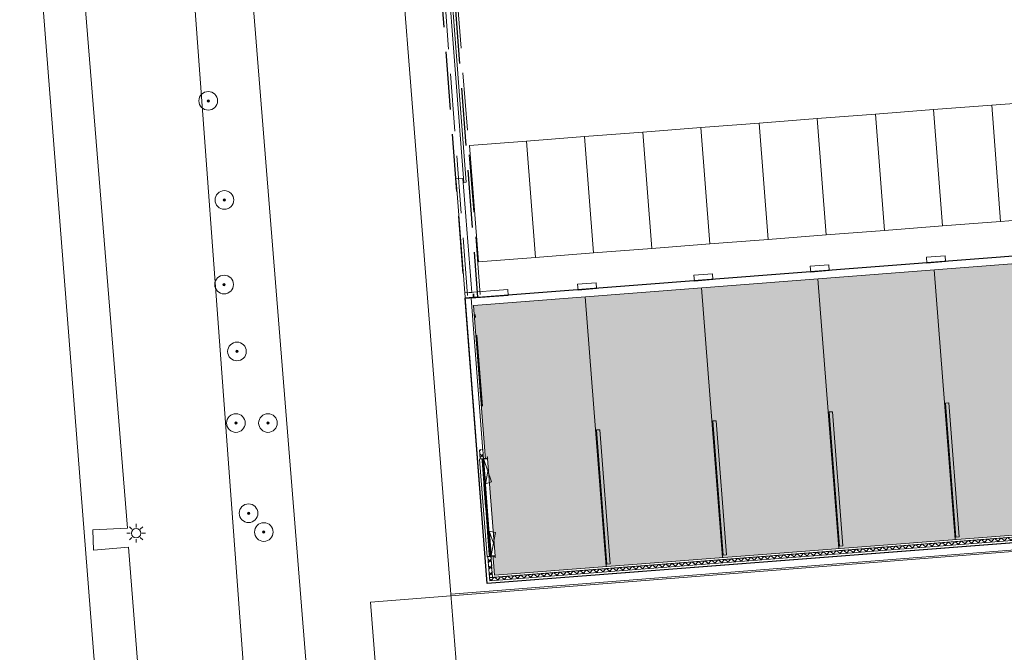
# Model space of a CAD drawing. Header units: metres. Extents: x 97476 to 98458, y 435938 to 436449.
# Tile 16 of 52: x 97992 to 98034, y 436212 to 436239. Entities that reach past the tile are written whole.
import ezdxf
from ezdxf.lldxf.tags import DXFTag

# ---------------------------------------------------------------- set-up
doc = ezdxf.new("R2010")
doc.units = ezdxf.units.M
doc.set_wipeout_variables(frame=1)
doc.linetypes.add('[LS] ISO-14 Dashed Triplicate-Dotted', pattern=[6.4769999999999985, 3.048, -0.7619999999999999, 0.1270000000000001, -0.7619999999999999, 0.1270000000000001, -0.7619999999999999, 0.1270000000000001, -0.7619999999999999])
doc.linetypes.add('[LS] Type-2', pattern=[3.5299904, 2.4699976, -1.0599928])
for name, color, linetype, lineweight in [('B-RO-OG-BEBOUWING-V', 254, 'Continuous', 18), ('B-WE-GK-BESCHOEIING-G', 252, 'GK-BESCHOEIING', 18), ('B-WE-GR-BOOM-S', 252, 'Continuous', 18), ('B-WE-IE-TERREINAFSCHEIDING_KUNSTMATIG_HEKWERK-G', 252, 'IE-TERREINAFSCHEIDING-KUNSTMATIG', 18), ('B-WE-KG-GRENS_PERCEEL-G', 150, 'KG-PERCEEL', 18), ('B-WE-KL-ET_LS_OV_LICHTMAST-S', 1, 'Continuous', 18), ('B-WE-OG-TERREIN_CULTUURSCHEIDING-GV', 252, 'Continuous', 18), ('B-WE-OG-TERREIN_ERF-GV', 252, 'Continuous', 18), ('B-WE-OG-WATER-GV', 252, 'Continuous', 18), ('B-WE-OG-WATER_SLOOT-GV', 252, 'Continuous', 18), ('B-WE-VH-VERHARDING_BETONSTRAATSTEEN-GV', 252, 'Continuous', 18), ('Beton', 252, 'Continuous', 18), ('detailinfo', 252, 'Continuous', 18), ('draairichting', 252, 'Continuous', 18), ('Geen', 252, 'Continuous', 18), ('N-PV-OG-BEBOUWING-G', 252, 'Continuous', 18), ('plgr_drsn-aanzichtlijn', 252, 'Continuous', 18), ('plgr_drsn-sandwichgevel', 252, 'Continuous', 18), ('plgr_drsn-staal', 252, 'Continuous', 18)]:
    doc.layers.add(name, color=color, linetype=linetype, lineweight=lineweight)
doc.styles.get("Standard").update_dxf_attribs({"font": 'arial.ttf'})
doc.linetypes.add('GK-BESCHOEIING', pattern='A,30,-5,[1,NLCS.SHX,S=1,R=0,X=0,Y=0],-5', length=40)
doc.linetypes.add('IE-TERREINAFSCHEIDING-KUNSTMATIG', pattern='A,4,[82,NLCS.SHX,S=0.75,R=90,X=0,Y=0],4,-2', length=10)
tags = doc.linetypes.add('KG-PERCEEL', pattern='A,5.5,-2,["P",Standard,S=1.8,R=0,X=-0.5,Y=-0.9],-2,5.5,-2,[5,NLCS.SHX,S=0.75,R=0,X=0,Y=0],-2', length=19).pattern_tags.tags
tags[6] = DXFTag(74, 10)
pattern_1 = [(49.41681340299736, (98064.82234360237, 436265.5209771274), (0.15189244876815, -0.1301102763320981), [])]
pattern_2 = [(319.4168134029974, (98064.82234360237, 436265.5209771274), (0.1301102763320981, 0.15189244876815), [])]
pattern_3 = [(44.99999999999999, (0, 0), (141.4213562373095, -141.4213562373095), [])]
pattern_4 = [(-44.99999999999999, (0, 0), (141.4213562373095, 141.4213562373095), [])]

# ---------------------------------------------------------------- blocks, each defined once
blk = doc.blocks.new('SKL-ET_OV_LICHTMAST-SO')
at = {"color": 0, "linetype": 'ByBlock', "lineweight": 18}
for points in [[(-1.25, 0), (-2, 0)], [(-1.41421356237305, 1.414213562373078), (-0.8838834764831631, 0.8838834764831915)], [(0, 2), (0, 1.25)], [(0.88388347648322, 0.8838834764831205), (1.414213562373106, 1.414213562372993)], [(2, 0), (1.25, 0)], [(-1.414213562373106, -1.414213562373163), (-0.8838834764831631, -0.88388347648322)], [(0, -1.25), (0, -2)], [(0.8838834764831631, -0.8838834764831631), (1.414213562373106, -1.414213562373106)]]:
    blk.add_lwpolyline(points, dxfattribs=at)
blk.add_circle((0, 0), 1, dxfattribs=at)
blk = doc.blocks.new('SGR-BOOM_01-SO')
at = {"linetype": 'ByBlock', "lineweight": 18}
h = blk.add_hatch(color=0, dxfattribs=at)
h.dxf.hatch_style = 1
edge = h.paths.add_edge_path()
edge.add_arc((0, 0), 0.25, 0, 360)
at = {"color": 0, "linetype": 'ByBlock', "lineweight": 18}
for radius in [2, 0.25]:
    blk.add_circle((0, 0), radius, dxfattribs=at)
blk = doc.blocks.new('U-profiel-18')
at = {"layer": 'plgr_drsn-staal', "linetype": 'Continuous', "lineweight": 0, "transparency": 33554687}
h = blk.add_hatch(color=255, dxfattribs=at)
edge = h.paths.add_edge_path()
edge.add_line((0, -180), (0, 0))
edge.add_line((0, 0), (75, 0))
edge.add_line((75, 0), (75, -10.5))
edge.add_line((75, -10.5), (17.5, -10.5))
edge.add_arc((17.5, -22.5), 12, 90, 180)
edge.add_line((5.5, -22.5), (5.5, -157.5))
edge.add_arc((17.5, -157.5), 12, 180, 270)
edge.add_line((17.5, -169.5), (75, -169.5))
edge.add_line((75, -169.5), (75, -180))
edge.add_line((75, -180), (0, -180))
at = {"layer": 'plgr_drsn-staal', "linetype": 'Continuous', "transparency": 33554687, "flags": 128}
blk.add_lwpolyline([(0, -180), (0, 0), (75, 0), (75, -10.5), (17.5, -10.5, 0.414213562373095), (5.5, -22.5), (5.5, -157.5, 0.414213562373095), (17.5, -169.5), (75, -169.5), (75, -180)], format="xyb", close=True, dxfattribs=at)
blk = doc.blocks.new('U-profiel-19')
at = {"layer": 'plgr_drsn-staal', "linetype": 'Continuous', "lineweight": 0, "transparency": 33554687}
h = blk.add_hatch(color=255, dxfattribs=at)
edge = h.paths.add_edge_path()
edge.add_line((0, -180), (0, 0))
edge.add_line((0, 0), (75, 0))
edge.add_line((75, 0), (75, -10.5))
edge.add_line((75, -10.5), (17.5, -10.5))
edge.add_arc((17.5, -22.5), 12, 90, 180)
edge.add_line((5.5, -22.5), (5.5, -157.5))
edge.add_arc((17.5, -157.5), 12, 180, 270)
edge.add_line((17.5, -169.5), (75, -169.5))
edge.add_line((75, -169.5), (75, -180))
edge.add_line((75, -180), (0, -180))
at = {"layer": 'plgr_drsn-staal', "linetype": 'Continuous', "transparency": 33554687, "flags": 128}
blk.add_lwpolyline([(0, -180), (0, 0), (75, 0), (75, -10.5), (17.5, -10.5, 0.414213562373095), (5.5, -22.5), (5.5, -157.5, 0.414213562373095), (17.5, -169.5), (75, -169.5), (75, -180)], format="xyb", close=True, dxfattribs=at)
blk = doc.blocks.new('unit type B plgr voorgevel-verd')
at = {"layer": 'Geen'}
blk.add_point((5000, 0), dxfattribs=at)
at = {"color": 255}
blk.add_wipeout([(4599.999999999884, 170.0000000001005), (4599.999999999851, -179.99999999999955), (399.99999999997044, -179.99999999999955), (399.99999999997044, 170.0000000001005)], dxfattribs=at).dxf.layer = 'plgr_drsn-aanzichtlijn'
at = {"layer": 'detailinfo', "color": 7, "linetype": 'Continuous', "lineweight": 5, "transparency": 33554687}
for p, q in [((1421.357934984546, -0.0009765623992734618), (1421.357934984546, 20.99902343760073)), ((1490.84250446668, 55.00097656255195), (1490.84250446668, 34.00097656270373)), ((1490.84250446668, 55.00097656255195), (2480.657495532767, 55.00097656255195)), ((1490.84250446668, 34.00097656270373), (2480.657495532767, 34.00097656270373)), ((2480.657495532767, 55.00097656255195), (2480.657495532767, 34.00097656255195)), ((2519.342504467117, 55.00097656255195), (2519.342504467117, 34.00097656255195)), ((3509.207605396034, 55.00097656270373), (2519.342504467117, 55.00097656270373)), ((3509.207605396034, 34.00097656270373), (2519.342504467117, 34.00097656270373)), ((3509.157495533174, 55.00097656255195), (3509.157495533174, 34.00097656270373)), ((3578.642065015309, -0.0009765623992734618), (3578.642065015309, 20.99902343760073))]:
    blk.add_line(p, q, dxfattribs=at)
at = {"layer": 'detailinfo', "flags": 128}
for points in [[(1453.499999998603, 55.00000000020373), (1453.499999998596, -4.999999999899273), (1478.700439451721, -4.999999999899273), (1478.700439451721, -9.999999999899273), (1402.700439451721, -9.999999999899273), (1402.700439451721, -4.999999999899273), (1427.700439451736, -4.999999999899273), (1427.700439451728, 55.00000000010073)], [(1402.700439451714, 55.00000000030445), (1427.700439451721, 55.00000000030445), (1427.700439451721, 27.97524414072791), (1402.700439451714, 27.97524414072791)], [(1484.499999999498, -5.192646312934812e-11), (1484.499999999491, 60.00000000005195), (1509.499999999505, 60.00000000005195), (1509.499999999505, 65.00000000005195), (1433.499999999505, 65.00000000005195), (1433.499999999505, 60.00000000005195), (1458.49999999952, 60.00000000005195), (1458.499999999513, 5.192646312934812e-11)], [(1484.499999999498, 27.02475585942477), (1509.499999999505, 27.02475585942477), (1509.499999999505, -1.517719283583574e-10), (1484.499999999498, -1.517719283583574e-10)], [(2486.999999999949, -5.192646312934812e-11), (2486.999999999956, 60.00000000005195), (2461.999999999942, 60.00000000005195), (2461.999999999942, 65.00000000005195), (2537.999999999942, 65.00000000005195), (2537.999999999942, 60.00000000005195), (2512.999999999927, 60.00000000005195), (2512.999999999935, 5.192646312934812e-11)], [(2461.999999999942, 27.02475585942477), (2486.999999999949, 27.02475585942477), (2486.999999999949, -1.517719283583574e-10), (2461.999999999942, -1.517719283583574e-10)], [(2512.999999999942, 27.02475585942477), (2537.999999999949, 27.02475585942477), (2537.999999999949, -1.517719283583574e-10), (2512.999999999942, -1.517719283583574e-10)], [(3515.500000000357, -5.192646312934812e-11), (3515.500000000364, 60.00000000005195), (3490.500000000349, 60.00000000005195), (3490.500000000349, 65.00000000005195), (3566.500000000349, 65.00000000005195), (3566.500000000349, 60.00000000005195), (3541.500000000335, 60.00000000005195), (3541.500000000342, 5.192646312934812e-11)], [(3490.500000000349, 27.02475585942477), (3515.500000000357, 27.02475585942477), (3515.500000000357, -1.517719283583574e-10), (3490.500000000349, -1.517719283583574e-10)], [(3546.500000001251, 55.00000000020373), (3546.500000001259, -4.999999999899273), (3521.299560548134, -4.999999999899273), (3521.299560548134, -9.999999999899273), (3597.299560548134, -9.999999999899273), (3597.299560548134, -4.999999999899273), (3572.299560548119, -4.999999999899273), (3572.299560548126, 55.00000000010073)], [(3572.299560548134, 55.00000000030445), (3597.299560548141, 55.00000000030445), (3597.299560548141, 27.97524414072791), (3572.299560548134, 27.97524414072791)]]:
    blk.add_lwpolyline(points, close=True, dxfattribs=at)
at = {"layer": 'draairichting', "color": 8, "linetype": 'Continuous', "lineweight": 5, "transparency": 33554687}
for p, q in [((1478.700439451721, -10), (957.2499999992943, -146.8399508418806)), ((1478.700439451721, -10), (1410.185786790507, -265.7001647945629)), ((3521.299560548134, -10), (3589.814213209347, -265.7001647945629)), ((3521.299560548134, -10), (4042.75000000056, -146.8399508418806))]:
    blk.add_line(p, q, dxfattribs=at)
at = {"layer": 'plgr_drsn-aanzichtlijn', "color": 7, "linetype": 'Continuous', "lineweight": 5, "transparency": 33554687}
for p, q in [((1509.449890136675, 65.00000000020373), (2461.999999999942, 65.00000000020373)), ((1509.449890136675, 0), (2461.999999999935, 0)), ((3490.550109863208, 65.00000000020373), (2537.999999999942, 65.00000000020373)), ((3490.550109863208, 0), (2537.999999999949, 0))]:
    blk.add_line(p, q, dxfattribs=at)
at = {"layer": 'plgr_drsn-aanzichtlijn', "flags": 128}
blk.add_lwpolyline([(4599.999999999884, 170.0000000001), (4599.999999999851, -180), (399.9999999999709, -180), (399.9999999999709, 170.0000000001)], close=True, dxfattribs=at)
at = {"color": 255}
for points in [[(-9.094947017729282e-10, 135), (399.99999999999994, 135), (399.99999999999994, 0), (-9.094947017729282e-10, 0)], [(4599.9999999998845, 135.00000000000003), (5000.0000000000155, 135.00000000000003), (5000.0000000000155, 0), (4599.9999999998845, 0)]]:
    blk.add_wipeout(points, dxfattribs=at).dxf.layer = 'plgr_drsn-sandwichgevel'
at = {"layer": 'plgr_drsn-sandwichgevel', "linetype": 'Continuous', "lineweight": 5}
h = blk.add_hatch(dxfattribs=at)
h.set_pattern_fill('SANDWICHPANEELDETAIL', color=252, style=0, pattern_type=2)
h.set_pattern_definition(pattern_3)
h.paths.add_polyline_path([(-9.094947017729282e-10, 135), (400, 135), (400, 0), (-9.094947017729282e-10, 0)])
h = blk.add_hatch(dxfattribs=at)
h.set_pattern_fill('SANDWICHPANEELDETAIL-1', color=251, style=0, pattern_type=2)
h.set_pattern_definition(pattern_4)
h.paths.add_polyline_path([(-9.094947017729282e-10, 135), (400, 135), (400, 0), (-9.094947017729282e-10, 0)])
h = blk.add_hatch(dxfattribs=at)
h.set_pattern_fill('SANDWICHPANEELDETAIL', color=252, style=0, pattern_type=2)
h.set_pattern_definition(pattern_3)
h.paths.add_polyline_path([(4599.999999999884, 135), (5000.000000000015, 135), (5000.000000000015, 0), (4599.999999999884, 0)])
h = blk.add_hatch(dxfattribs=at)
h.set_pattern_fill('SANDWICHPANEELDETAIL-1', color=251, style=0, pattern_type=2)
h.set_pattern_definition(pattern_4)
h.paths.add_polyline_path([(4599.999999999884, 135), (5000.000000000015, 135), (5000.000000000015, 0), (4599.999999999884, 0)])
at = {"layer": 'detailinfo', "color": 7, "linetype": 'Continuous', "lineweight": 5, "transparency": 33554687}
for p, q in [((493.1420650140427, 20.9990234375), (1421.357934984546, 20.9990234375)), ((493.1420650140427, -0.0009765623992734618), (493.1420650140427, 20.99902343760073)), ((493.1420650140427, 0), (1421.357934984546, 0)), ((4506.857934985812, 20.9990234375), (3578.642065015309, 20.9990234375)), ((4506.857934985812, 0), (3578.642065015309, 0)), ((4506.857934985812, -0.0009765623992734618), (4506.857934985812, 20.99902343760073))]:
    blk.add_line(p, q, dxfattribs=at)
at = {"layer": 'detailinfo', "flags": 128}
for points in [[(399.9999999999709, 30), (421.9999999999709, 30), (421.9999999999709, -180), (399.9999999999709, -180)], [(430.2004394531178, 1.007265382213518e-10), (430.2004394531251, 60.00000000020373), (405, 60.00000000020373), (405, 65.00000000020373), (481.0000000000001, 65.00000000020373), (481.0000000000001, 60.00000000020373), (455.9999999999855, 60.00000000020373), (455.9999999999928, 2.037268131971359e-10)], [(460.9999999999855, 55.00000000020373), (460.9999999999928, -4.999999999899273), (435.7995605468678, -4.999999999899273), (435.7995605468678, -9.999999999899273), (511.7995605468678, -9.999999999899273), (511.7995605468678, -4.999999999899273), (486.7995605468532, -4.999999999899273), (486.7995605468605, 55.00000000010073)], [(486.7995605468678, 55.00000000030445), (511.7995605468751, 55.00000000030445), (511.7995605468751, 27.97524414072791), (486.7995605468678, 27.97524414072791)], [(4538.999999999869, 55.00000000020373), (4538.999999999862, -4.999999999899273), (4564.200439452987, -4.999999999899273), (4564.200439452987, -9.999999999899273), (4488.200439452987, -9.999999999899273), (4488.200439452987, -4.999999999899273), (4513.200439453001, -4.999999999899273), (4513.200439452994, 55.00000000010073)], [(4488.200439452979, 55.00000000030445), (4513.200439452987, 55.00000000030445), (4513.200439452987, 27.97524414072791), (4488.200439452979, 27.97524414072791)], [(4569.799560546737, 1.007265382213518e-10), (4569.799560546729, 60.00000000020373), (4594.999999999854, 60.00000000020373), (4594.999999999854, 65.00000000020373), (4518.999999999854, 65.00000000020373), (4518.999999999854, 60.00000000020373), (4543.999999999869, 60.00000000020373), (4543.999999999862, 2.037268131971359e-10)], [(4577.999999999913, 30), (4599.999999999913, 30), (4599.999999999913, -180), (4577.999999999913, -180)]]:
    blk.add_lwpolyline(points, close=True, dxfattribs=at)
at = {"layer": 'detailinfo'}
for p in [(399.9999999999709, 0), (4599.999999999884, 0)]:
    blk.add_point(p, dxfattribs=at)
at = {"layer": 'draairichting', "color": 8, "linetype": 'Continuous', "lineweight": 5, "transparency": 33554687}
for p, q in [((435.7995605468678, -9.999999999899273), (1410.185786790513, -265.7001647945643)), ((4564.200439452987, -9.999999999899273), (3589.814213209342, -265.7001647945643))]:
    blk.add_line(p, q, dxfattribs=at)
at = {"layer": 'Geen'}
for p in [(399.9999999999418, 8.731149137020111e-11), (4599.999999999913, 8.731149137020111e-11)]:
    blk.add_point(p, dxfattribs=at)
at = {"layer": 'plgr_drsn-aanzichtlijn', "color": 7, "linetype": 'Continuous', "lineweight": 5, "transparency": 33554687}
for p, q in [((480.8997802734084, 65.00000000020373), (1433.449890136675, 65.00000000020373)), ((4519.100219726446, 65.00000000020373), (3566.550109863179, 65.00000000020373)), ((511.7995605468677, -10), (1422.850769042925, -10)), ((4488.200439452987, -10), (3577.149230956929, -10))]:
    blk.add_line(p, q, dxfattribs=at)
at = {"layer": 'plgr_drsn-sandwichgevel'}
blk.add_line((4599.999999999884, 135), (5000.000000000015, 135), dxfattribs=at)
at = {"layer": 'plgr_drsn-sandwichgevel', "flags": 128}
for points in [[(-9.094947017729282e-10, 135), (400, 135), (400, 0), (-9.094947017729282e-10, 0)], [(5000.000000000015, 0), (4599.999999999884, 0), (4599.999999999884, 135)]]:
    blk.add_lwpolyline(points, dxfattribs=at)
at = {"layer": 'plgr_drsn-staal', "transparency": 33554687, "xscale": -1}
blk.add_blockref('U-profiel-19', (399.9999999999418, 8.731149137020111e-11), dxfattribs=at)
at = {"layer": 'plgr_drsn-staal', "transparency": 33554687}
blk.add_blockref('U-profiel-18', (4599.999999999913, 8.731149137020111e-11), dxfattribs=at)
blk = doc.blocks.new('Groep-57')
at = {"layer": 'plgr_drsn-aanzichtlijn', "flags": 128}
for points in [[(-56322.22271703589, -20215.68199654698), (-56322.22271703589, -29565.67816389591), (-56422.22271703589, -29565.67816389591), (-56422.22271703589, -20215.68199654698)], [(-56752.22271173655, -29390.68199654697), (-56452.22271703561, -29390.68199654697), (-56452.22271703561, -34290.685829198), (-56752.22271703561, -34290.685829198), (-56752.22271703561, -29640.68199654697)], [(-54902.22271703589, -34540.67816389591), (-56502.22271703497, -34540.67816389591), (-56502.22271703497, -46540.67816389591), (-2.222717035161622, -46540.67816389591), (-2.222717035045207, -45640.67816389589), (247.7772829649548, -45640.67816389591), (247.777282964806, -46790.67816389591), (-56752.22271703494, -46790.67816389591), (-56752.22271703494, -34290.67816389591), (-54902.22271703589, -34290.67816389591)], [(-51102.22271703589, -34540.67816389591), (-51902.22271703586, -34540.67816389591), (-51902.22271703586, -34290.67816389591), (-51102.22271703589, -34290.67816389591)], [(-46102.22271703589, -34540.67816389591), (-46902.22271703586, -34540.67816389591), (-46902.22271703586, -34290.67816389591), (-46102.22271703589, -34290.67816389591)], [(-41102.22271703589, -34540.67816389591), (-41902.22271703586, -34540.67816389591), (-41902.22271703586, -34290.67816389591), (-41102.22271703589, -34290.67816389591)], [(-36102.22271703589, -34540.67816389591), (-36902.22271703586, -34540.67816389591), (-36902.22271703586, -34290.67816389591), (-36102.22271703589, -34290.67816389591)]]:
    blk.add_lwpolyline(points, close=True, dxfattribs=at)

msp = doc.modelspace()

# ---------------------------------------------------------------- hatches: boundary and pattern name
at = {"layer": 'Beton', "linetype": 'Continuous', "lineweight": 0}
msp.add_hatch(color=256, dxfattribs=at).paths.add_polyline_path([(98017.11225078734, 436215.3490672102), (98016.66827886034, 436221.0969462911), (98016.52869463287, 436221.0861646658), (98016.97266655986, 436215.3382855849)])

# ---------------------------------------------------------------- linework, layer by layer
at = {"layer": 'B-WE-GK-BESCHOEIING-G', "ltscale": 0.2}
for points in [[(98010.28, 436214.052), (98006.521, 436261.793), (98006.495, 436262.503)], [(98022.313, 436063.027), (98010.622, 436209.704), (98010.28, 436214.052)]]:
    msp.add_lwpolyline(points, dxfattribs=at)
at = {"layer": 'B-WE-IE-TERREINAFSCHEIDING_KUNSTMATIG_HEKWERK-G', "ltscale": 0.2}
msp.add_lwpolyline([(98010.28, 436214.052), (98051.019, 436217.241)], dxfattribs=at)
at = {"layer": 'B-WE-KG-GRENS_PERCEEL-G', "ltscale": 0.2}
for points in [[(98006.834, 436213.698), (98072.757, 436218.9)], [(98006.834, 436213.698), (98018.643, 436063.404)]]:
    msp.add_lwpolyline(points, dxfattribs=at)
at = {"layer": 'B-WE-OG-TERREIN_CULTUURSCHEIDING-GV'}
msp.add_lwpolyline([(98002.187, 436200.252), (97997.738, 436260.604), (97998.075, 436262.209), (97996.347, 436263.509), (97995.615, 436260.554), (97993.244, 436261.067), (97993.181, 436260.779), (97992.889, 436259.56), (97992.552, 436257.566), (97992.327, 436255.576), (97992.17, 436253.552), (97992.063, 436251.554), (97992.048, 436249.542), (97992.103, 436248.126), (97994.134, 436246.425), (97994.509, 436240.582), (97993.011, 436240.47), (97993.074, 436239.532), (97994.58, 436239.633), (97996.417, 436216.881), (97994.94, 436216.809), (97994.971, 436215.926), (97996.469, 436216.056), (97998.25, 436193.425)], dxfattribs=at)
at = {"layer": 'B-WE-OG-TERREIN_ERF-GV'}
msp.add_lwpolyline([(98069.135, 436190.07), (98068.057, 436206.065), (98067.069, 436218.497), (98051.019, 436217.241), (98010.28, 436214.052), (98010.622, 436209.704), (98022.313, 436063.027), (98026.343, 436062.613), (98026.473, 436060.927), (98035.652, 436059.828), (98035.516, 436061.67), (98034.639, 436073.634), (98037.695, 436074.568)], dxfattribs=at)
at = {"layer": 'B-WE-OG-WATER-GV'}
msp.add_lwpolyline([(98010.28, 436214.052), (98006.521, 436261.793), (98006.495, 436262.503), (98006.485, 436262.774), (98005.912, 436263.549), (98004.643, 436264.113), (98002.939, 436264.104), (98001.376, 436263.269), (98000.403, 436262.332), (98000.116, 436260.673), (98000.188, 436259.611), (98004.299, 436208.377), (98016.191, 436060.164), (98019.492, 436060.528), (98022.486, 436060.858), (98022.313, 436063.027), (98010.622, 436209.704)], close=True, dxfattribs=at)
at = {"layer": 'B-WE-OG-WATER_SLOOT-GV'}
msp.add_lwpolyline([(98000.188, 436259.611), (98000.116, 436260.673), (97998.075, 436262.209), (97997.738, 436260.604), (98002.187, 436200.252), (98004.299, 436208.377)], close=True, dxfattribs=at)
at = {"layer": 'B-WE-VH-VERHARDING_BETONSTRAATSTEEN-GV'}
msp.add_lwpolyline([(97991.284, 436166.258), (97998.514, 436166.304), (97992.103, 436248.126), (97992.048, 436249.542), (97992.063, 436251.554), (97992.17, 436253.552), (97992.327, 436255.576), (97992.552, 436257.566), (97992.889, 436259.56), (97993.181, 436260.779), (97993.244, 436261.067), (97994.334, 436264.789), (97994.85223339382, 436266.429007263)], dxfattribs=at)
msp.add_lwpolyline([(98000.405, 436166.309), (98000, 436171.475), (97998.343, 436192.611), (97996.864, 436192.437), (97996.798, 436193.316), (97998.25, 436193.425), (97996.469, 436216.056), (97994.971, 436215.926), (97994.94, 436216.809), (97996.417, 436216.881), (97994.58, 436239.633), (97993.074, 436239.532), (97993.011, 436240.47), (97994.509, 436240.582), (97994.134, 436246.425), (97992.103, 436248.126), (97998.514, 436166.304)], close=True, dxfattribs=at)
at = {"layer": 'Beton', "flags": 128}
msp.add_lwpolyline([(98017.11225078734, 436215.3490672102), (98016.66827886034, 436221.0969462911), (98016.52869463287, 436221.0861646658), (98016.97266655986, 436215.3382855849)], close=True, dxfattribs=at)
at = {"layer": 'N-PV-OG-BEBOUWING-G', "lineweight": 5}
for p, q in [((98030.99815871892, 436227.9488622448), (98031.8914933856, 436216.3833119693)), ((98026.01300773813, 436227.5638041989), (98026.90634240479, 436215.9982539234)), ((98021.02785675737, 436227.1787461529), (98021.92119142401, 436215.6131958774)), ((98016.04270577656, 436226.7936881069), (98016.93604044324, 436215.2281378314))]:
    msp.add_line(p, q, dxfattribs=at)
at = {"layer": 'N-PV-OG-BEBOUWING-G', "flags": 128}
for points in [[(98030.96914429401, 436234.8170248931), (98033.46171978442, 436235.0095539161), (98033.84677783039, 436230.0244029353), (98031.35420234, 436229.8318739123)], [(98030.96914429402, 436234.8170248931), (98033.46171978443, 436235.0095539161), (98033.8467778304, 436230.0244029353), (98031.35420234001, 436229.8318739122)], [(98033.46171978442, 436235.0095539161), (98035.95429527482, 436235.2020829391), (98036.33935332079, 436230.2169319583), (98033.84677783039, 436230.0244029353)], [(98033.46171978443, 436235.0095539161), (98035.95429527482, 436235.202082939), (98036.33935332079, 436230.2169319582), (98033.8467778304, 436230.0244029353)], [(98023.49141782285, 436234.2394378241), (98025.98399331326, 436234.4319668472), (98026.36905135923, 436229.4468158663), (98023.87647586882, 436229.2542868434)], [(98023.49141782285, 436234.2394378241), (98025.98399331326, 436234.4319668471), (98026.36905135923, 436229.4468158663), (98023.87647586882, 436229.2542868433)], [(98025.98399331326, 436234.4319668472), (98028.47656880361, 436234.6244958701), (98028.86162684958, 436229.6393448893), (98026.36905135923, 436229.4468158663)], [(98025.98399331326, 436234.4319668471), (98028.47656880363, 436234.6244958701), (98028.86162684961, 436229.6393448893), (98026.36905135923, 436229.4468158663)], [(98028.47656880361, 436234.6244958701), (98030.96914429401, 436234.8170248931), (98031.35420234, 436229.8318739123), (98028.86162684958, 436229.6393448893)], [(98028.47656880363, 436234.6244958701), (98030.96914429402, 436234.8170248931), (98031.35420234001, 436229.8318739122), (98028.86162684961, 436229.6393448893)], [(98018.50626684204, 436233.8543797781), (98020.99884233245, 436234.0469088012), (98021.38390037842, 436229.0617578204), (98018.89132488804, 436228.8692287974)], [(98018.50626684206, 436233.8543797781), (98020.99884233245, 436234.0469088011), (98021.38390037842, 436229.0617578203), (98018.89132488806, 436228.8692287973)], [(98020.99884233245, 436234.0469088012), (98023.49141782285, 436234.2394378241), (98023.87647586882, 436229.2542868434), (98021.38390037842, 436229.0617578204)], [(98020.99884233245, 436234.0469088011), (98023.49141782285, 436234.2394378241), (98023.87647586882, 436229.2542868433), (98021.38390037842, 436229.0617578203)], [(98013.52111586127, 436233.4693217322), (98016.01369135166, 436233.6618507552), (98016.39874939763, 436228.6766997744), (98013.90617390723, 436228.4841707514)], [(98013.52111586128, 436233.4693217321), (98016.01369135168, 436233.6618507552), (98016.39874939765, 436228.6766997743), (98013.90617390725, 436228.4841707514)], [(98016.01369135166, 436233.6618507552), (98018.50626684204, 436233.8543797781), (98018.89132488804, 436228.8692287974), (98016.39874939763, 436228.6766997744)], [(98016.01369135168, 436233.6618507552), (98018.50626684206, 436233.8543797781), (98018.89132488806, 436228.8692287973), (98016.39874939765, 436228.6766997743)], [(98011.07839188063, 436233.2806432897), (98013.52111586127, 436233.4693217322), (98013.90617390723, 436228.4841707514), (98011.46344992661, 436228.2954923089)], [(98011.25696083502, 436226.4240323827), (98067.19035483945, 436230.7443836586), (98068.08368950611, 436219.1788333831), (98012.15029550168, 436214.8584821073)]]:
    msp.add_lwpolyline(points, close=True, dxfattribs=at)

# ---------------------------------------------------------------- block references
at = {"layer": 'B-WE-GR-BOOM-S', "xscale": 0.2, "yscale": 0.2, "zscale": 0.2}
for p in [(97999.885, 436235.195), (98000.577, 436230.945), (98000.563, 436227.32), (98001.116, 436224.451), (98001.071, 436221.384), (98002.444, 436221.383), (98001.613, 436217.515), (98002.267, 436216.71)]:
    msp.add_blockref('SGR-BOOM_01-SO', p, dxfattribs=at)
at = {"layer": 'B-WE-KL-ET_LS_OV_LICHTMAST-S', "xscale": 0.2, "yscale": 0.2, "zscale": 0.2}
msp.add_blockref('SKL-ET_OV_LICHTMAST-SO', (97996.793, 436216.656), dxfattribs=at)

# ---------------------------------------------------------------- next in the draw order: wipeouts: each hides what was drawn before it
at = {"linetype": '[LS] Type-2', "lineweight": 25}
msp.add_wipeout([(98009.43008567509, 436245.725663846), (98009.96349683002, 436245.76686505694), (98011.43056798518, 436226.77343982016), (98010.89715683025, 436226.7322386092)], dxfattribs=at).dxf.layer = 'Geen'

# ---------------------------------------------------------------- next in the draw order: hatches: boundary and pattern name
at = {"layer": 'B-RO-OG-BEBOUWING-V', "transparency": 33554495}
h = msp.add_hatch(color=256, dxfattribs=at)
h.dxf.hatch_style = 1
h.paths.add_polyline_path([(98011.25696083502, 436226.4240323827), (98067.19035483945, 436230.7443836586), (98068.08368950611, 436219.1788333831), (98012.15029550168, 436214.8584821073)])

# ---------------------------------------------------------------- next in the draw order: linework, layer by layer
at = {"layer": 'Geen', "linetype": '[LS] ISO-14 Dashed Triplicate-Dotted', "lineweight": 35}
msp.add_line((98011.61895539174, 436222.1079462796), (98011.24189531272, 436226.9895516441), dxfattribs=at)
at = {"layer": 'N-PV-OG-BEBOUWING-G', "linetype": '[LS] Type-2', "lineweight": 25, "flags": 128}
msp.add_lwpolyline([(98009.43008567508, 436245.7256638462), (98009.96349683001, 436245.7668650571), (98011.43056798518, 436226.7734398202), (98010.89715683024, 436226.7322386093)], close=True, dxfattribs=at)
at = {"layer": 'N-PV-OG-BEBOUWING-G', "flags": 128}
for points in [[(98011.0783918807, 436233.2806432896), (98013.52111586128, 436233.4693217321), (98013.90617390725, 436228.4841707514), (98011.46344992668, 436228.2954923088)], [(98011.25696083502, 436226.4240323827), (98067.19035483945, 436230.7443836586), (98068.08368950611, 436219.1788333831), (98012.15029550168, 436214.8584821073)]]:
    msp.add_lwpolyline(points, close=True, dxfattribs=at)
at = {"layer": 'N-PV-OG-BEBOUWING-G', "lineweight": 25, "flags": 128}
msp.add_lwpolyline([(98010.89715683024, 436226.7322386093), (98067.4985610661, 436231.1041876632), (98068.4434935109, 436218.8706271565), (98011.84208927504, 436214.4986781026)], close=True, dxfattribs=at)
at = {"layer": 'plgr_drsn-aanzichtlijn', "linetype": '[LS] Type-2'}
for p, q in [((98011.00295896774, 436226.8557534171), (98009.5374280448, 436245.82923805)), ((98011.53637012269, 436226.896954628), (98010.07083919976, 436245.8704392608))]:
    msp.add_line(p, q, dxfattribs=at)

# ---------------------------------------------------------------- next in the draw order: wipeouts: each hides what was drawn before it
msp.add_wipeout([(98011.93749484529, 436214.7567919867), (98068.53889908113, 436219.12874104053), (98068.54929564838, 436218.994141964), (98011.94789141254, 436214.6221929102)]).dxf.layer = 'plgr_drsn-sandwichgevel'

# ---------------------------------------------------------------- next in the draw order: hatches: boundary and pattern name
at = {"layer": 'Beton', "linetype": 'Continuous', "lineweight": 0}
for points in [[(98032.0677037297, 436216.5042413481), (98031.62373180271, 436222.252120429), (98031.48414757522, 436222.2413388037), (98031.92811950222, 436216.4934597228)], [(98027.0825527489, 436216.1191833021), (98026.63858082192, 436221.867062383), (98026.49899659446, 436221.8562807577), (98026.94296852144, 436216.1084016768)], [(98022.09740176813, 436215.7341252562), (98021.65342984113, 436221.4820043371), (98021.51384561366, 436221.4712227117), (98021.95781754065, 436215.7233436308)]]:
    msp.add_hatch(color=256, dxfattribs=at).paths.add_polyline_path(points)
at = {"layer": 'plgr_drsn-sandwichgevel', "linetype": 'Continuous', "lineweight": 5}
h = msp.add_hatch(dxfattribs=at)
h.set_pattern_fill('SANDWICHPANEELDETAIL', color=256, scale=0.001, angle=4.416813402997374, style=0, pattern_type=2)
h.set_pattern_definition(pattern_1)
h.paths.add_polyline_path([(98011.9374948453, 436214.7567919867), (98068.53889908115, 436219.1287410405), (98068.5492956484, 436218.9941419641), (98011.94789141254, 436214.6221929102)])
h = msp.add_hatch(dxfattribs=at)
h.set_pattern_fill('SANDWICHPANEELDETAIL-1', color=256, scale=0.001, angle=4.416813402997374, style=0, pattern_type=2)
h.set_pattern_definition(pattern_2)
h.paths.add_polyline_path([(98011.9374948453, 436214.7567919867), (98068.53889908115, 436219.1287410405), (98068.5492956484, 436218.9941419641), (98011.94789141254, 436214.6221929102)])

# ---------------------------------------------------------------- next in the draw order: linework, layer by layer
at = {"layer": 'Beton', "flags": 128}
for points in [[(98032.0677037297, 436216.5042413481), (98031.62373180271, 436222.252120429), (98031.48414757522, 436222.2413388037), (98031.92811950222, 436216.4934597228)], [(98027.0825527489, 436216.1191833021), (98026.63858082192, 436221.867062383), (98026.49899659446, 436221.8562807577), (98026.94296852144, 436216.1084016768)], [(98022.09740176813, 436215.7341252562), (98021.65342984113, 436221.4820043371), (98021.51384561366, 436221.4712227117), (98021.95781754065, 436215.7233436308)]]:
    msp.add_lwpolyline(points, close=True, dxfattribs=at)
at = {"layer": 'plgr_drsn-sandwichgevel', "flags": 128}
msp.add_lwpolyline([(98011.9374948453, 436214.7567919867), (98068.53889908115, 436219.1287410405), (98068.5492956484, 436218.9941419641), (98011.94789141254, 436214.6221929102)], close=True, dxfattribs=at)

# ---------------------------------------------------------------- next in the draw order: wipeouts: each hides what was drawn before it
msp.add_wipeout([(98012.0027834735, 436215.66451573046), (98012.07209392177, 436214.76718855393), (98011.9374948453, 436214.7567919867), (98011.86818439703, 436215.6541191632)]).dxf.layer = 'plgr_drsn-sandwichgevel'

# ---------------------------------------------------------------- next in the draw order: hatches: boundary and pattern name
at = {"layer": 'plgr_drsn-sandwichgevel', "linetype": 'Continuous', "lineweight": 5}
h = msp.add_hatch(dxfattribs=at)
h.set_pattern_fill('SANDWICHPANEELDETAIL', color=256, scale=0.001, angle=4.416813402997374, style=0, pattern_type=2)
h.set_pattern_definition(pattern_1)
h.paths.add_polyline_path([(98012.0027834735, 436215.6645157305), (98012.07209392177, 436214.7671885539), (98011.9374948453, 436214.7567919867), (98011.86818439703, 436215.6541191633)])
h = msp.add_hatch(dxfattribs=at)
h.set_pattern_fill('SANDWICHPANEELDETAIL-1', color=256, scale=0.001, angle=4.416813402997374, style=0, pattern_type=2)
h.set_pattern_definition(pattern_2)
h.paths.add_polyline_path([(98012.0027834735, 436215.6645157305), (98012.07209392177, 436214.7671885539), (98011.9374948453, 436214.7567919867), (98011.86818439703, 436215.6541191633)])

# ---------------------------------------------------------------- next in the draw order: linework, layer by layer
at = {"layer": 'plgr_drsn-sandwichgevel', "flags": 128}
msp.add_lwpolyline([(98012.0027834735, 436215.6645157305), (98012.07209392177, 436214.7671885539), (98011.9374948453, 436214.7567919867), (98011.86818439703, 436215.6541191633)], close=True, dxfattribs=at)

# ---------------------------------------------------------------- next in the draw order: block references
at = {"layer": 'Geen', "xscale": -0.001, "yscale": 0.001, "zscale": 0.001, "rotation": 94.41681340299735}
msp.add_blockref('unit type B plgr voorgevel-verd', (98011.64853078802, 436220.2508453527), dxfattribs=at)

# ---------------------------------------------------------------- next in the draw order: block references
at = {"layer": 'plgr_drsn-aanzichtlijn', "xscale": 0.001, "yscale": 0.001, "zscale": 0.001, "rotation": 4.416813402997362}
msp.add_blockref('Groep-57', (98064.82234360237, 436265.5209771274), dxfattribs=at)

doc.saveas('drawing.dxf')
